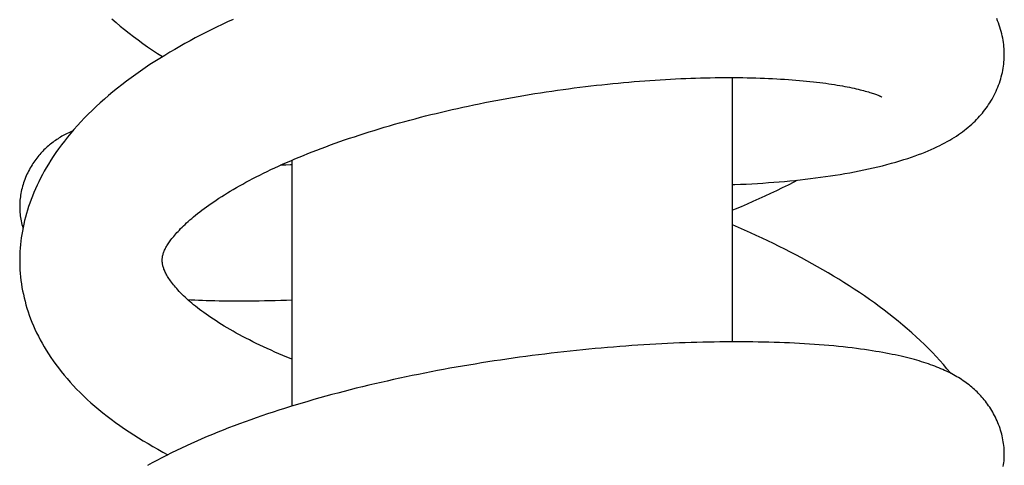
# Model space of a CAD drawing. Header units: millimetres. Extents: x 259 to 1803, y -542 to 1902.
# Tile 93 of 127: x 381 to 419, y 1738 to 1755. Entities that reach past the tile are written whole.
import ezdxf

# ---------------------------------------------------------------- set-up
doc = ezdxf.new("R2010")
doc.units = ezdxf.units.MM
doc.header["$LTSCALE"] = 30.734
doc.layers.get('0').update_dxf_attribs({"linetype": 'CONTINUOUS'})

msp = doc.modelspace()

# ---------------------------------------------------------------- linework, layer by layer
at = {"color": 7, "linetype": 'CONTINUOUS'}
for p, q in [((408.186, 1752.825), (408.186, 1742.626)), ((391.186, 1749.633), (391.186, 1740.141))]:
    msp.add_line(p, q, dxfattribs=at)
for points in [[(384.243, 1755.09), (384.404, 1754.95), (384.569, 1754.812), (384.736, 1754.676), (384.907, 1754.541), (385.081, 1754.407), (385.258, 1754.275), (385.439, 1754.144), (385.623, 1754.014), (385.81, 1753.886), (385.999, 1753.759), (386.192, 1753.634), (386.198, 1753.63)], [(388.921, 1755.067), (388.708, 1754.97), (388.496, 1754.87), (388.286, 1754.77), (388.078, 1754.668), (387.872, 1754.565), (387.667, 1754.46), (387.464, 1754.354), (387.264, 1754.247), (387.064, 1754.137), (386.867, 1754.026), (386.671, 1753.913), (386.476, 1753.799), (386.284, 1753.682), (386.092, 1753.564), (385.903, 1753.444), (385.715, 1753.322), (385.529, 1753.198), (385.345, 1753.071), (385.163, 1752.943), (384.983, 1752.813), (384.805, 1752.68), (384.629, 1752.546), (384.457, 1752.41), (384.287, 1752.272)], [(418.685, 1753.721), (418.684, 1753.778), (418.682, 1753.857), (418.678, 1753.938), (418.671, 1754.019), (418.663, 1754.101), (418.652, 1754.183), (418.64, 1754.265), (418.625, 1754.349), (418.608, 1754.432), (418.589, 1754.516), (418.567, 1754.6), (418.544, 1754.684), (418.518, 1754.768), (418.49, 1754.852), (418.46, 1754.935), (418.428, 1755.018), (418.394, 1755.101)], [(408.186, 1748.693), (408.289, 1748.697), (408.508, 1748.706), (408.726, 1748.716), (408.943, 1748.728), (409.157, 1748.74), (409.37, 1748.754), (409.581, 1748.769), (409.79, 1748.784), (409.997, 1748.801), (410.201, 1748.819), (410.404, 1748.838), (410.605, 1748.858), (410.804, 1748.879), (411.002, 1748.901), (411.199, 1748.925), (411.394, 1748.949), (411.588, 1748.975), (411.781, 1749.002), (411.972, 1749.03), (412.161, 1749.059), (412.348, 1749.089), (412.534, 1749.121), (412.718, 1749.153), (412.9, 1749.187), (413.081, 1749.223), (413.261, 1749.259), (413.442, 1749.298), (413.622, 1749.338), (413.802, 1749.38), (413.98, 1749.424), (414.155, 1749.468), (414.327, 1749.515), (414.495, 1749.562), (414.657, 1749.609), (414.813, 1749.657), (414.963, 1749.706), (415.107, 1749.754), (415.245, 1749.803), (415.379, 1749.851), (415.507, 1749.9), (415.631, 1749.949), (415.75, 1749.999), (415.866, 1750.049), (415.978, 1750.099), (416.086, 1750.15), (416.191, 1750.201), (416.293, 1750.253), (416.391, 1750.305), (416.486, 1750.357), (416.577, 1750.409), (416.665, 1750.461), (416.751, 1750.514), (416.834, 1750.568), (416.915, 1750.622), (416.994, 1750.677), (417.071, 1750.733), (417.146, 1750.789), (417.219, 1750.847), (417.29, 1750.905), (417.359, 1750.964), (417.426, 1751.024), (417.491, 1751.084), (417.555, 1751.145), (417.615, 1751.206), (417.674, 1751.267), (417.73, 1751.329), (417.785, 1751.391), (417.837, 1751.453), (417.888, 1751.516), (417.938, 1751.579), (417.986, 1751.645), (418.034, 1751.711), (418.08, 1751.779), (418.125, 1751.848), (418.169, 1751.919), (418.212, 1751.992), (418.253, 1752.065), (418.293, 1752.141), (418.331, 1752.217), (418.367, 1752.294), (418.402, 1752.373), (418.435, 1752.452), (418.466, 1752.532), (418.495, 1752.612), (418.522, 1752.693), (418.547, 1752.775), (418.57, 1752.856), (418.59, 1752.938), (418.609, 1753.019), (418.626, 1753.101), (418.64, 1753.182), (418.653, 1753.263), (418.663, 1753.344), (418.671, 1753.424), (418.678, 1753.504), (418.682, 1753.583), (418.684, 1753.663), (418.685, 1753.721)], [(386.313, 1746.236), (386.329, 1746.266), (386.347, 1746.3), (386.368, 1746.335), (386.39, 1746.37), (386.413, 1746.407), (386.438, 1746.445), (386.465, 1746.484), (386.494, 1746.524), (386.525, 1746.565), (386.558, 1746.608), (386.592, 1746.652), (386.629, 1746.697), (386.668, 1746.743), (386.71, 1746.791), (386.753, 1746.84), (386.799, 1746.89), (386.848, 1746.941), (386.898, 1746.993), (386.952, 1747.047), (387.008, 1747.101), (387.066, 1747.157), (387.128, 1747.214), (387.191, 1747.272), (387.258, 1747.33), (387.327, 1747.39), (387.399, 1747.451), (387.474, 1747.512), (387.552, 1747.575), (387.632, 1747.638), (387.715, 1747.702), (387.802, 1747.766), (387.89, 1747.832), (387.982, 1747.898), (388.077, 1747.964), (388.174, 1748.031), (388.274, 1748.098), (388.376, 1748.166), (388.482, 1748.234), (388.589, 1748.302), (388.7, 1748.37), (388.813, 1748.439), (388.929, 1748.507), (389.047, 1748.576), (389.168, 1748.645), (389.292, 1748.715), (389.418, 1748.784), (389.548, 1748.853), (389.68, 1748.923), (389.815, 1748.993), (389.952, 1749.062), (390.092, 1749.132), (390.235, 1749.201), (390.38, 1749.271), (390.528, 1749.34), (390.679, 1749.409), (390.833, 1749.479), (390.989, 1749.548), (391.147, 1749.617), (391.309, 1749.685), (391.472, 1749.754), (391.638, 1749.822), (391.806, 1749.89), (391.977, 1749.957), (392.149, 1750.024), (392.324, 1750.091), (392.501, 1750.157), (392.68, 1750.223), (392.86, 1750.288), (393.043, 1750.353), (393.227, 1750.417), (393.413, 1750.48), (393.601, 1750.543), (393.79, 1750.605), (393.981, 1750.667), (394.173, 1750.727), (394.366, 1750.787), (394.56, 1750.847), (394.756, 1750.905), (394.952, 1750.963), (395.15, 1751.02), (395.348, 1751.075), (395.547, 1751.131), (395.747, 1751.185), (395.948, 1751.238), (396.149, 1751.291), (396.351, 1751.343), (396.554, 1751.393), (396.758, 1751.443), (396.963, 1751.492), (397.168, 1751.541), (397.374, 1751.588), (397.581, 1751.635), (397.79, 1751.681), (397.999, 1751.726), (398.209, 1751.77), (398.421, 1751.814), (398.633, 1751.857), (398.846, 1751.899), (399.06, 1751.94), (399.274, 1751.98), (399.49, 1752.02), (399.705, 1752.058), (399.921, 1752.096), (400.138, 1752.133), (400.354, 1752.169), (400.571, 1752.204), (400.788, 1752.238), (401.005, 1752.271), (401.222, 1752.303), (401.439, 1752.334), (401.655, 1752.364), (401.872, 1752.394), (402.087, 1752.422), (402.302, 1752.449), (402.517, 1752.476), (402.73, 1752.501), (402.943, 1752.525), (403.155, 1752.549), (403.366, 1752.571), (403.575, 1752.593), (403.784, 1752.613), (403.991, 1752.632), (404.197, 1752.651), (404.402, 1752.668), (404.606, 1752.685), (404.809, 1752.7), (405.01, 1752.715), (405.211, 1752.729), (405.41, 1752.741), (405.608, 1752.753), (405.805, 1752.764), (406.001, 1752.774), (406.195, 1752.783), (406.389, 1752.791), (406.581, 1752.799), (406.772, 1752.805), (406.961, 1752.81), (407.149, 1752.815), (407.336, 1752.819), (407.521, 1752.822), (407.704, 1752.824), (407.885, 1752.825), (408.064, 1752.825), (408.242, 1752.825), (408.417, 1752.823), (408.59, 1752.821), (408.762, 1752.819), (408.931, 1752.815), (409.097, 1752.81), (409.262, 1752.805), (409.425, 1752.799), (409.585, 1752.793), (409.744, 1752.785), (409.9, 1752.777), (410.053, 1752.768), (410.204, 1752.759), (410.353, 1752.749), (410.498, 1752.738), (410.642, 1752.727), (410.782, 1752.715), (410.919, 1752.702), (411.054, 1752.689), (411.186, 1752.676), (411.315, 1752.662), (411.44, 1752.648), (411.563, 1752.633), (411.682, 1752.618), (411.798, 1752.602), (411.911, 1752.586), (412.022, 1752.57), (412.13, 1752.553), (412.235, 1752.536), (412.337, 1752.519), (412.437, 1752.501), (412.533, 1752.484), (412.626, 1752.466), (412.716, 1752.448), (412.803, 1752.43), (412.887, 1752.412), (412.967, 1752.393), (413.044, 1752.375), (413.118, 1752.357), (413.188, 1752.339), (413.256, 1752.322), (413.32, 1752.304), (413.38, 1752.287), (413.438, 1752.27), (413.492, 1752.254), (413.543, 1752.238), (413.59, 1752.222), (413.635, 1752.207), (413.676, 1752.192), (413.715, 1752.178), (413.75, 1752.165), (413.783, 1752.152), (413.812, 1752.14), (413.839, 1752.129), (413.862, 1752.119), (413.883, 1752.11)], [(384.287, 1752.272), (384.12, 1752.132), (383.955, 1751.991), (383.795, 1751.848), (383.638, 1751.704), (383.485, 1751.559), (383.335, 1751.413), (383.19, 1751.266), (383.049, 1751.118), (382.913, 1750.971), (382.781, 1750.822), (382.654, 1750.674), (382.531, 1750.525), (382.412, 1750.376), (382.298, 1750.227), (382.189, 1750.079), (382.084, 1749.93), (381.984, 1749.782), (381.888, 1749.635), (381.796, 1749.488), (381.709, 1749.343), (381.633, 1749.21)], [(413.883, 1752.11), (413.901, 1752.101), (413.916, 1752.094), (413.93, 1752.087), (413.94, 1752.082), (413.949, 1752.077), (413.956, 1752.074), (413.961, 1752.071), (413.962, 1752.07)], [(382.736, 1750.77), (382.688, 1750.748), (382.632, 1750.723), (382.578, 1750.697), (382.524, 1750.671), (382.471, 1750.644), (382.418, 1750.616), (382.366, 1750.588), (382.315, 1750.558), (382.264, 1750.528), (382.214, 1750.497), (382.165, 1750.466), (382.116, 1750.433), (382.067, 1750.4), (382.02, 1750.366), (381.973, 1750.331), (381.927, 1750.296), (381.881, 1750.26), (381.837, 1750.223), (381.793, 1750.186), (381.75, 1750.148), (381.707, 1750.109), (381.665, 1750.07), (381.624, 1750.029), (381.583, 1749.988), (381.543, 1749.945), (381.503, 1749.902), (381.463, 1749.857), (381.424, 1749.811), (381.385, 1749.764), (381.347, 1749.715), (381.309, 1749.665), (381.272, 1749.614), (381.235, 1749.561), (381.198, 1749.507), (381.163, 1749.451), (381.128, 1749.394), (381.094, 1749.336), (381.061, 1749.276), (381.029, 1749.216), (380.998, 1749.154), (380.968, 1749.091), (380.939, 1749.027), (380.911, 1748.962), (380.885, 1748.896), (380.861, 1748.829), (380.838, 1748.762), (380.816, 1748.695), (380.796, 1748.627), (380.778, 1748.559), (380.761, 1748.491), (380.746, 1748.424), (380.733, 1748.356), (380.722, 1748.289), (380.712, 1748.222), (380.704, 1748.155), (380.697, 1748.089), (380.692, 1748.024), (380.689, 1747.959), (380.687, 1747.894), (380.686, 1747.847)], [(391.186, 1749.453), (391.135, 1749.452), (390.954, 1749.447), (390.775, 1749.443), (390.752, 1749.442)], [(381.633, 1749.21), (381.564, 1749.083), (381.491, 1748.944), (381.422, 1748.805), (381.356, 1748.667), (381.293, 1748.529), (381.234, 1748.391), (381.178, 1748.253), (381.125, 1748.116), (381.075, 1747.979), (381.029, 1747.843), (380.986, 1747.707), (380.945, 1747.572), (380.908, 1747.437), (380.874, 1747.303), (380.843, 1747.169), (380.815, 1747.035), (380.789, 1746.902), (380.767, 1746.77), (380.747, 1746.638), (380.73, 1746.507), (380.716, 1746.376), (380.705, 1746.246), (380.696, 1746.116), (380.691, 1745.987), (380.687, 1745.858), (380.687, 1745.771)], [(408.186, 1747.704), (408.309, 1747.755), (408.54, 1747.852), (408.769, 1747.951), (408.998, 1748.051), (409.227, 1748.153), (409.454, 1748.257), (409.68, 1748.363), (409.906, 1748.47), (410.129, 1748.579), (410.352, 1748.69), (410.573, 1748.803), (410.697, 1748.868)], [(380.686, 1747.847), (380.687, 1747.803), (380.688, 1747.74), (380.692, 1747.677), (380.696, 1747.614), (380.702, 1747.55), (380.71, 1747.485), (380.719, 1747.42), (380.73, 1747.355), (380.743, 1747.29), (380.757, 1747.224), (380.773, 1747.158), (380.79, 1747.092), (380.809, 1747.026), (380.812, 1747.018)], [(416.625, 1741.407), (416.604, 1741.434), (416.473, 1741.59), (416.338, 1741.747), (416.199, 1741.902), (416.056, 1742.058), (415.909, 1742.212), (415.757, 1742.367), (415.602, 1742.52), (415.442, 1742.673), (415.279, 1742.825), (415.111, 1742.975), (414.941, 1743.125), (414.767, 1743.273), (414.591, 1743.419), (414.412, 1743.564), (414.23, 1743.707), (414.046, 1743.848), (413.859, 1743.987), (413.671, 1744.125), (413.48, 1744.261), (413.287, 1744.395), (413.092, 1744.528), (412.895, 1744.659), (412.696, 1744.788), (412.496, 1744.915), (412.295, 1745.04), (412.092, 1745.164), (411.888, 1745.285), (411.684, 1745.405), (411.478, 1745.523), (411.272, 1745.639), (411.064, 1745.753), (410.855, 1745.866), (410.644, 1745.978), (410.431, 1746.088), (410.216, 1746.198), (409.999, 1746.307), (409.78, 1746.415), (409.559, 1746.521), (409.336, 1746.627), (409.112, 1746.732), (408.886, 1746.835), (408.658, 1746.937), (408.43, 1747.038), (408.2, 1747.138), (408.186, 1747.144)], [(386.186, 1745.771), (386.187, 1745.803), (386.189, 1745.839), (386.192, 1745.873), (386.197, 1745.905), (386.202, 1745.937), (386.209, 1745.968), (386.217, 1745.999), (386.226, 1746.03), (386.237, 1746.062), (386.249, 1746.095), (386.262, 1746.129), (386.278, 1746.164), (386.295, 1746.201), (386.313, 1746.236)], [(380.687, 1745.771), (380.688, 1745.674), (380.691, 1745.538), (380.698, 1745.403), (380.707, 1745.268), (380.72, 1745.133), (380.735, 1744.998), (380.754, 1744.863), (380.775, 1744.728), (380.8, 1744.594), (380.827, 1744.459), (380.858, 1744.325), (380.892, 1744.19), (380.928, 1744.056), (380.968, 1743.921), (381.011, 1743.787), (381.058, 1743.652), (381.107, 1743.517), (381.16, 1743.382), (381.216, 1743.247), (381.276, 1743.112), (381.34, 1742.976), (381.406, 1742.841), (381.477, 1742.705), (381.551, 1742.57), (381.629, 1742.434), (381.711, 1742.298), (381.797, 1742.162), (381.887, 1742.026), (381.98, 1741.889), (382.079, 1741.753), (382.181, 1741.617), (382.287, 1741.481), (382.398, 1741.345), (382.513, 1741.209), (382.632, 1741.074), (382.756, 1740.939), (382.884, 1740.805), (383.016, 1740.671), (383.153, 1740.538), (383.293, 1740.406), (383.438, 1740.275), (383.587, 1740.145), (383.739, 1740.016), (383.896, 1739.889), (384.056, 1739.762), (384.219, 1739.637), (384.386, 1739.514), (384.556, 1739.392), (384.73, 1739.272), (384.906, 1739.154), (385.085, 1739.037), (385.267, 1738.922), (385.452, 1738.808), (385.639, 1738.696), (385.829, 1738.586), (386.021, 1738.478), (386.215, 1738.372), (386.407, 1738.269)], [(391.186, 1741.963), (391.159, 1741.973), (391.001, 1742.037), (390.846, 1742.101), (390.692, 1742.166), (390.539, 1742.232), (390.389, 1742.298), (390.241, 1742.365), (390.096, 1742.432), (389.955, 1742.498), (389.817, 1742.565), (389.681, 1742.631), (389.549, 1742.698), (389.418, 1742.764), (389.29, 1742.831), (389.165, 1742.898), (389.042, 1742.966), (388.922, 1743.033), (388.805, 1743.1), (388.691, 1743.166), (388.58, 1743.233), (388.471, 1743.299), (388.366, 1743.365), (388.263, 1743.431), (388.164, 1743.496), (388.067, 1743.561), (387.973, 1743.625), (387.882, 1743.689), (387.794, 1743.752), (387.71, 1743.815), (387.628, 1743.876), (387.549, 1743.937), (387.474, 1743.997), (387.4, 1744.057), (387.329, 1744.116), (387.26, 1744.175), (387.193, 1744.234), (387.129, 1744.292), (387.067, 1744.35), (387.007, 1744.407), (386.95, 1744.463), (386.896, 1744.518), (386.843, 1744.573), (386.794, 1744.626), (386.746, 1744.679), (386.701, 1744.731), (386.659, 1744.781), (386.618, 1744.831), (386.58, 1744.88), (386.543, 1744.928), (386.509, 1744.975), (386.477, 1745.021), (386.446, 1745.066), (386.418, 1745.11), (386.391, 1745.153), (386.366, 1745.195), (386.343, 1745.236), (386.322, 1745.276), (386.303, 1745.315), (386.285, 1745.353), (386.269, 1745.389), (386.255, 1745.425), (386.243, 1745.459), (386.232, 1745.491), (386.222, 1745.523), (386.214, 1745.554), (386.207, 1745.584), (386.201, 1745.614), (386.196, 1745.645), (386.192, 1745.676), (386.189, 1745.708), (386.187, 1745.742), (386.186, 1745.772)], [(387.169, 1744.256), (387.305, 1744.25), (387.444, 1744.243), (387.588, 1744.237), (387.736, 1744.232), (387.889, 1744.226), (388.047, 1744.222), (388.211, 1744.217), (388.382, 1744.214), (388.559, 1744.211), (388.743, 1744.208), (388.933, 1744.207), (389.128, 1744.206), (389.325, 1744.206), (389.525, 1744.207), (389.727, 1744.209), (389.93, 1744.211), (390.135, 1744.215), (390.343, 1744.219), (390.552, 1744.225), (390.764, 1744.231), (390.977, 1744.238), (391.186, 1744.246)], [(418.685, 1738.292), (418.684, 1738.341), (418.682, 1738.412), (418.679, 1738.482), (418.673, 1738.554), (418.666, 1738.626), (418.657, 1738.698), (418.646, 1738.771), (418.633, 1738.845), (418.619, 1738.918), (418.602, 1738.992), (418.584, 1739.066), (418.564, 1739.14), (418.542, 1739.214), (418.519, 1739.287), (418.493, 1739.361), (418.466, 1739.433), (418.437, 1739.505), (418.407, 1739.576), (418.376, 1739.646), (418.343, 1739.714), (418.308, 1739.782), (418.273, 1739.848), (418.236, 1739.913), (418.199, 1739.977), (418.16, 1740.039), (418.121, 1740.1), (418.08, 1740.16), (418.039, 1740.218), (417.997, 1740.275), (417.954, 1740.331), (417.911, 1740.386), (417.866, 1740.439), (417.821, 1740.492), (417.775, 1740.543), (417.729, 1740.593), (417.681, 1740.642), (417.633, 1740.69), (417.584, 1740.737), (417.534, 1740.784), (417.483, 1740.829), (417.431, 1740.874), (417.378, 1740.918), (417.324, 1740.961), (417.27, 1741.003), (417.214, 1741.045), (417.157, 1741.086), (417.099, 1741.126), (417.039, 1741.166), (416.979, 1741.205), (416.918, 1741.243), (416.855, 1741.28), (416.791, 1741.317), (416.727, 1741.353), (416.661, 1741.389), (416.594, 1741.424), (416.525, 1741.458), (416.455, 1741.492), (416.383, 1741.525), (416.31, 1741.558), (416.236, 1741.59), (416.16, 1741.622), (416.083, 1741.653), (416.003, 1741.684), (415.923, 1741.714), (415.841, 1741.744), (415.757, 1741.773), (415.671, 1741.802), (415.583, 1741.83), (415.494, 1741.858), (415.402, 1741.886), (415.309, 1741.913), (415.213, 1741.94), (415.115, 1741.967), (415.015, 1741.993), (414.913, 1742.019), (414.808, 1742.044), (414.7, 1742.069), (414.59, 1742.094), (414.477, 1742.118), (414.361, 1742.142), (414.241, 1742.166), (414.118, 1742.19), (413.991, 1742.213), (413.86, 1742.236), (413.725, 1742.259), (413.585, 1742.281), (413.441, 1742.303), (413.292, 1742.325), (413.138, 1742.346), (412.978, 1742.367), (412.813, 1742.388), (412.642, 1742.408), (412.466, 1742.428), (412.286, 1742.447), (412.102, 1742.465), (411.916, 1742.482), (411.73, 1742.498), (411.543, 1742.513), (411.355, 1742.527), (411.167, 1742.54), (410.977, 1742.552), (410.785, 1742.563), (410.592, 1742.573), (410.397, 1742.582), (410.201, 1742.591), (410.003, 1742.598), (409.803, 1742.605), (409.601, 1742.611), (409.397, 1742.615), (409.192, 1742.619), (408.985, 1742.623), (408.776, 1742.625), (408.565, 1742.626), (408.352, 1742.626), (408.138, 1742.626), (407.923, 1742.624), (407.706, 1742.622), (407.487, 1742.619), (407.267, 1742.615), (407.046, 1742.61), (406.823, 1742.604), (406.599, 1742.597), (406.374, 1742.589), (406.148, 1742.581), (405.921, 1742.571), (405.693, 1742.561), (405.464, 1742.549), (405.234, 1742.537), (405.004, 1742.524), (404.773, 1742.51), (404.541, 1742.495), (404.309, 1742.479), (404.075, 1742.462), (403.841, 1742.444), (403.606, 1742.425), (403.369, 1742.406), (403.132, 1742.385), (402.894, 1742.364), (402.655, 1742.341), (402.415, 1742.317), (402.174, 1742.293), (401.932, 1742.267), (401.689, 1742.241), (401.446, 1742.214), (401.203, 1742.185), (400.959, 1742.156), (400.714, 1742.125), (400.469, 1742.094), (400.224, 1742.062), (399.979, 1742.029), (399.733, 1741.995), (399.488, 1741.96), (399.243, 1741.924), (398.997, 1741.887), (398.752, 1741.849), (398.508, 1741.81), (398.263, 1741.77), (398.019, 1741.73), (397.776, 1741.688), (397.533, 1741.646), (397.29, 1741.603), (397.048, 1741.558), (396.806, 1741.513), (396.564, 1741.467), (396.322, 1741.419), (396.08, 1741.371), (395.838, 1741.322), (395.596, 1741.271), (395.355, 1741.22), (395.113, 1741.167), (394.873, 1741.114), (394.632, 1741.059), (394.393, 1741.004), (394.154, 1740.947), (393.915, 1740.89), (393.677, 1740.832), (393.441, 1740.772), (393.205, 1740.712), (392.97, 1740.65), (392.736, 1740.588), (392.503, 1740.525), (392.271, 1740.461), (392.041, 1740.395), (391.812, 1740.329), (391.584, 1740.262), (391.358, 1740.194), (391.133, 1740.125), (390.91, 1740.056), (390.689, 1739.985), (390.468, 1739.913), (390.25, 1739.841), (390.032, 1739.767), (389.816, 1739.692), (389.601, 1739.616), (389.387, 1739.539), (389.174, 1739.461), (388.962, 1739.382), (388.751, 1739.301), (388.542, 1739.219)], [(388.542, 1739.219), (388.334, 1739.136), (388.127, 1739.052), (387.923, 1738.966), (387.719, 1738.88), (387.518, 1738.792), (387.319, 1738.703), (387.122, 1738.613), (386.926, 1738.522), (386.733, 1738.43), (386.543, 1738.337), (386.354, 1738.242), (386.166, 1738.146), (385.981, 1738.049), (385.797, 1737.95), (385.615, 1737.849)], [(418.647, 1737.819), (418.657, 1737.89), (418.666, 1737.961), (418.673, 1738.032), (418.679, 1738.102), (418.682, 1738.172), (418.684, 1738.241), (418.685, 1738.292)]]:
    msp.add_lwpolyline(points, dxfattribs=at)

doc.saveas('drawing.dxf')
